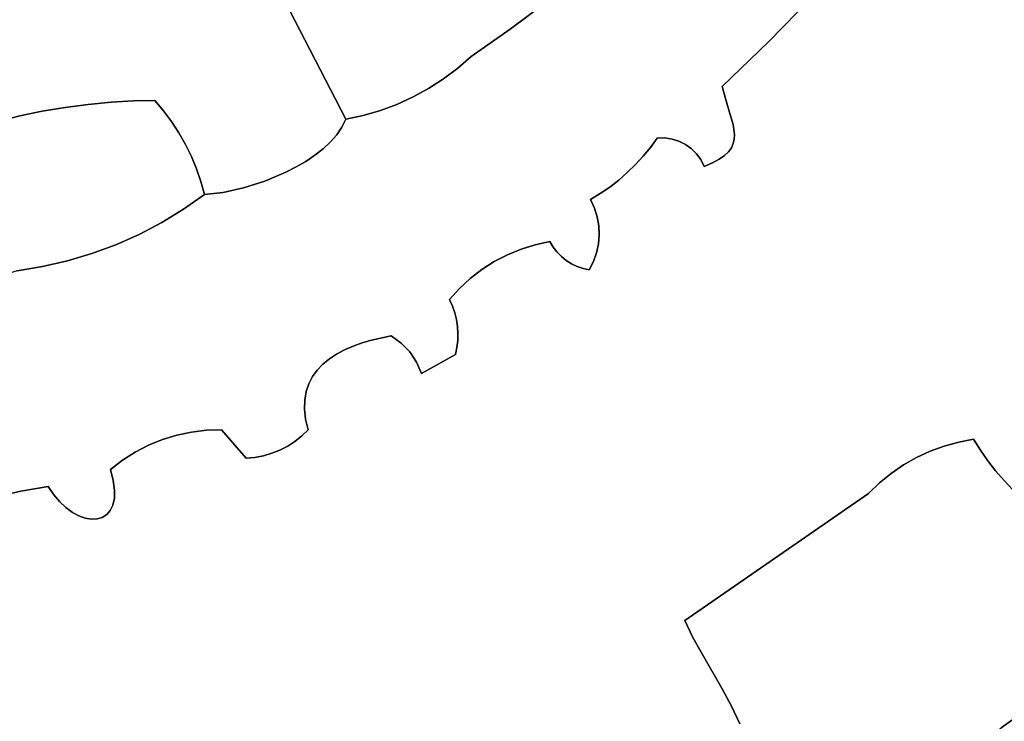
# Model space of a CAD drawing. Header units: inches. Extents: x 37.5 to 70.3, y 17.4 to 61.6.
# Tile 50 of 89: x 55.9 to 59.3, y 36.3 to 38.8. Entities that reach past the tile are written whole.
import ezdxf

# ---------------------------------------------------------------- set-up
doc = ezdxf.new("R2010")
doc.units = ezdxf.units.IN
doc.layers.add('SURFACES_FOR_SKETCHUP', color=7, linetype='Continuous')

msp = doc.modelspace()

# ---------------------------------------------------------------- linework, layer by layer
at = {"layer": 'SURFACES_FOR_SKETCHUP'}
for points, invisible_edges in [([(58.7891, 39.0034), (60.2509, 37.8714), (59.7633, 39.3712)], 11), ([(56.1872, 39.2961), (56.1131, 39.2738), (56.2948, 38.4781)], 10), ([(56.3686, 38.4797), (56.8326, 38.7916), (56.1872, 39.2961)], 11), ([(56.2948, 38.4781), (56.3686, 38.4797), (56.1872, 39.2961)], 10), ([(56.1131, 39.2738), (56.0399, 39.2531), (56.2177, 38.4736)], 10), ([(56.2177, 38.4736), (56.2948, 38.4781), (56.1131, 39.2738)], 10), ([(55.9688, 39.2313), (55.9013, 39.2055), (56.1387, 38.4662)], 10), ([(56.0399, 39.2531), (55.9688, 39.2313), (56.1387, 38.4662)], 10), ([(56.1387, 38.4662), (56.2177, 38.4736), (56.0399, 39.2531)], 10), ([(55.8693, 39.1902), (55.6954, 39.0067), (56.1387, 38.4662)], 11), ([(55.9013, 39.2055), (55.8693, 39.1902), (56.1387, 38.4662)], 10), ([(57.1434, 39.1687), (57.1153, 39.1067), (57.5952, 38.7253)], 10), ([(57.5952, 38.7253), (57.7261, 38.8241), (57.1434, 39.1687)], 10), ([(57.9745, 39.0377), (58.4861, 38.6818), (58.0917, 39.1521)], 3), ([(58.6401, 38.8402), (58.0917, 39.1521), (58.4861, 38.6818)], 3), ([(57.1153, 39.1067), (57.0889, 39.06), (57.5952, 38.7253)], 10), ([(57.0598, 39.0151), (57.4601, 38.6319), (57.0889, 39.06)], 3), ([(57.4601, 38.6319), (57.5952, 38.7253), (57.0889, 39.06)], 10), ([(57.8526, 38.9283), (58.3272, 38.5283), (57.9745, 39.0377)], 3), ([(58.4861, 38.6818), (57.9745, 39.0377), (58.3272, 38.5283)], 3), ([(55.9023, 38.4265), (55.6954, 39.0067), (55.8279, 38.4076)], 3), ([(55.9797, 38.4426), (55.6954, 39.0067), (55.9023, 38.4265)], 3), ([(56.0589, 38.4558), (55.6954, 39.0067), (55.9797, 38.4426)], 3), ([(56.0589, 38.4558), (56.1387, 38.4662), (55.6954, 39.0067)], 10), ([(57.0598, 39.0151), (57.028, 38.9722), (57.4601, 38.6319)], 10), ([(58.6401, 38.8402), (60.1261, 37.7234), (58.7891, 39.0034)], 3), ([(60.2509, 37.8714), (58.7891, 39.0034), (60.1261, 37.7234)], 3), ([(57.028, 38.9722), (56.9936, 38.9315), (57.3648, 38.5543)], 10), ([(57.4138, 38.5913), (57.028, 38.9722), (57.3648, 38.5543)], 3), ([(57.4601, 38.6319), (57.028, 38.9722), (57.4138, 38.5913)], 3), ([(56.9936, 38.9315), (56.9568, 38.8929), (57.3134, 38.521)], 10), ([(57.3134, 38.521), (57.3648, 38.5543), (56.9936, 38.9315)], 10), ([(57.7261, 38.8241), (58.1024, 38.3497), (57.8526, 38.9283)], 3), ([(58.3272, 38.5283), (57.8526, 38.9283), (58.1024, 38.3497)], 11), ([(56.9568, 38.8929), (56.9176, 38.8566), (57.2041, 38.4662)], 10), ([(57.2597, 38.4916), (57.3134, 38.521), (56.9568, 38.8929)], 10), ([(57.2597, 38.4916), (56.9568, 38.8929), (57.2041, 38.4662)], 3), ([(56.9176, 38.8566), (56.8762, 38.8228), (57.0878, 38.4276)], 10), ([(57.0878, 38.4276), (57.1467, 38.4448), (56.9176, 38.8566)], 10), ([(57.2041, 38.4662), (56.9176, 38.8566), (57.1467, 38.4448)], 3), ([(56.8762, 38.8228), (56.8326, 38.7916), (57.0275, 38.4147)], 8), ([(57.0275, 38.4147), (57.0878, 38.4276), (56.8762, 38.8228)], 10), ([(57.5952, 38.7253), (58.1024, 38.3497), (57.7261, 38.8241)], 3), ([(58.4861, 38.6818), (58.3683, 38.3458), (58.6401, 38.8402)], 3), ([(58.6401, 38.8402), (58.3683, 38.3458), (59.1945, 37.31)], 11), ([(59.1945, 37.31), (59.9965, 37.5797), (58.6401, 38.8402)], 11), ([(60.1261, 37.7234), (58.6401, 38.8402), (59.9965, 37.5797)], 3), ([(56.3984, 38.4439), (56.8326, 38.7916), (56.3686, 38.4797)], 3), ([(56.4259, 38.4066), (56.8326, 38.7916), (56.3984, 38.4439)], 3), ([(56.4511, 38.3677), (56.8326, 38.7916), (56.4259, 38.4066)], 3), ([(56.8326, 38.7916), (56.4511, 38.3677), (56.856, 38.25)], 11), ([(56.9205, 38.2904), (56.949, 38.3127), (56.8326, 38.7916)], 10), ([(56.856, 38.25), (56.8893, 38.2695), (56.8326, 38.7916)], 10), ([(56.8326, 38.7916), (56.9745, 38.3364), (57.0275, 38.4147)], 3), ([(56.8893, 38.2695), (56.9205, 38.2904), (56.8326, 38.7916)], 10), ([(56.9745, 38.3364), (56.8326, 38.7916), (56.949, 38.3127)], 3), ([(57.4601, 38.6319), (57.8723, 38.1376), (57.5952, 38.7253)], 3), ([(57.9694, 38.2051), (57.5952, 38.7253), (57.9383, 38.1808)], 3), ([(57.906, 38.1583), (57.5952, 38.7253), (57.8723, 38.1376)], 3), ([(57.9383, 38.1808), (57.5952, 38.7253), (57.906, 38.1583)], 3), ([(58.0272, 38.2584), (57.5952, 38.7253), (57.999, 38.2309)], 3), ([(57.999, 38.2309), (57.5952, 38.7253), (57.9694, 38.2051)], 3), ([(58.0539, 38.2874), (57.5952, 38.7253), (58.0272, 38.2584)], 3), ([(58.1024, 38.3497), (57.5952, 38.7253), (58.079, 38.3178)], 3), ([(58.079, 38.3178), (57.5952, 38.7253), (58.0539, 38.2874)], 3), ([(58.3272, 38.5283), (58.3399, 38.4788), (58.4861, 38.6818)], 2), ([(58.3533, 38.435), (58.4861, 38.6818), (58.3399, 38.4788)], 3), ([(58.4861, 38.6818), (58.3533, 38.435), (58.3641, 38.3962)], 9), ([(58.4861, 38.6818), (58.3641, 38.3962), (58.369, 38.3617)], 9), ([(58.4861, 38.6818), (58.369, 38.3617), (58.3683, 38.3458)], 9), ([(57.4138, 38.5913), (57.8723, 38.1376), (57.4601, 38.6319)], 3), ([(57.3648, 38.5543), (57.8723, 38.1376), (57.4138, 38.5913)], 3), ([(57.3134, 38.521), (57.6323, 37.9662), (57.3648, 38.5543)], 3), ([(57.8723, 38.1376), (57.3648, 38.5543), (57.681, 37.9814)], 11), ([(57.681, 37.9814), (57.3648, 38.5543), (57.6323, 37.9662)], 3), ([(57.2597, 38.4916), (57.5852, 37.9468), (57.3134, 38.521)], 3), ([(57.6323, 37.9662), (57.3134, 38.521), (57.5852, 37.9468)], 3), ([(58.1283, 38.3501), (58.3272, 38.5283), (58.1024, 38.3497)], 3), ([(58.1535, 38.3465), (58.3272, 38.5283), (58.1283, 38.3501)], 3), ([(58.3272, 38.5283), (58.1535, 38.3465), (58.3399, 38.4788)], 3), ([(56.2948, 38.4781), (56.2177, 38.4736), (56.4511, 38.3677)], 10), ([(56.3686, 38.4797), (56.2948, 38.4781), (56.3984, 38.4439)], 2), ([(56.4511, 38.3677), (56.4259, 38.4066), (56.2948, 38.4781)], 10), ([(56.3984, 38.4439), (56.2948, 38.4781), (56.4259, 38.4066)], 3), ([(57.2041, 38.4662), (57.5401, 37.9234), (57.2597, 38.4916)], 3), ([(57.5852, 37.9468), (57.2597, 38.4916), (57.5401, 37.9234)], 3), ([(58.1774, 38.339), (58.3399, 38.4788), (58.1535, 38.3465)], 3), ([(58.1998, 38.3279), (58.3399, 38.4788), (58.1774, 38.339)], 3), ([(58.3399, 38.4788), (58.1998, 38.3279), (58.3533, 38.435)], 3), ([(55.9023, 38.4265), (56.0668, 37.9259), (55.9797, 38.4426)], 3), ([(55.9797, 38.4426), (56.1512, 37.9511), (56.0589, 38.4558)], 3), ([(56.1512, 37.9511), (55.9797, 38.4426), (56.0668, 37.9259)], 3), ([(56.0589, 38.4558), (56.2337, 37.9817), (56.1387, 38.4662)], 3), ([(56.2337, 37.9817), (56.0589, 38.4558), (56.1512, 37.9511)], 3), ([(56.1387, 38.4662), (56.3141, 38.0174), (56.2177, 38.4736)], 3), ([(56.3141, 38.0174), (56.1387, 38.4662), (56.2337, 37.9817)], 3), ([(56.3922, 38.0582), (56.2177, 38.4736), (56.3141, 38.0174)], 3), ([(56.2177, 38.4736), (56.3922, 38.0582), (56.4511, 38.3677)], 11), ([(56.9745, 38.3364), (57.1467, 38.4448), (56.9964, 38.3614)], 3), ([(56.9745, 38.3364), (57.457, 37.865), (57.1467, 38.4448)], 11), ([(57.0878, 38.4276), (56.9964, 38.3614), (57.1467, 38.4448)], 3), ([(57.1467, 38.4448), (57.4973, 37.8961), (57.2041, 38.4662)], 3), ([(57.4973, 37.8961), (57.1467, 38.4448), (57.457, 37.865)], 3), ([(57.5401, 37.9234), (57.2041, 38.4662), (57.4973, 37.8961)], 3), ([(55.8279, 38.4076), (55.9808, 37.9061), (55.9023, 38.4265)], 3), ([(55.8934, 37.8918), (55.9808, 37.9061), (55.8279, 38.4076)], 10), ([(55.9808, 37.9061), (56.0668, 37.9259), (55.9023, 38.4265)], 10), ([(56.9745, 38.3364), (56.9964, 38.3614), (57.0275, 38.4147)], 10), ([(57.0878, 38.4276), (57.0142, 38.3875), (56.9964, 38.3614)], 9), ([(57.0142, 38.3875), (57.0275, 38.4147), (56.9964, 38.3614)], 2), ([(57.0878, 38.4276), (57.0275, 38.4147), (57.0142, 38.3875)], 8), ([(58.2202, 38.3134), (58.3533, 38.435), (58.1998, 38.3279)], 3), ([(58.3533, 38.435), (58.2202, 38.3134), (58.3641, 38.3962)], 3), ([(58.3641, 38.3962), (58.2202, 38.3134), (58.369, 38.3617)], 3), ([(56.4739, 38.3275), (56.4511, 38.3677), (56.3922, 38.0582)], 10), ([(56.4739, 38.3275), (56.821, 38.2321), (56.4511, 38.3677)], 3), ([(56.856, 38.25), (56.4511, 38.3677), (56.821, 38.2321)], 3), ([(58.1283, 38.3501), (58.1024, 38.3497), (58.079, 38.3178)], 8), ([(58.1283, 38.3501), (58.079, 38.3178), (58.1535, 38.3465)], 3), ([(58.1535, 38.3465), (58.079, 38.3178), (58.1774, 38.339)], 3), ([(58.1774, 38.339), (58.079, 38.3178), (58.1998, 38.3279)], 3), ([(58.2381, 38.2958), (58.369, 38.3617), (58.2202, 38.3134)], 3), ([(58.369, 38.3617), (58.2381, 38.2958), (58.3683, 38.3458)], 3), ([(58.3683, 38.3458), (58.2381, 38.2958), (58.3583, 38.3164)], 11), ([(58.3583, 38.3164), (58.3648, 38.3307), (58.3683, 38.3458)], 8), ([(58.3648, 38.3307), (59.1945, 37.31), (58.3683, 38.3458)], 3), ([(56.4739, 38.3275), (56.3922, 38.0582), (56.4943, 38.286)], 3), ([(56.4943, 38.286), (56.7481, 38.2014), (56.4739, 38.3275)], 3), ([(56.821, 38.2321), (56.4739, 38.3275), (56.7481, 38.2014)], 3), ([(56.9205, 38.2904), (57.3849, 37.7923), (56.949, 38.3127)], 3), ([(56.949, 38.3127), (57.4195, 37.8304), (56.9745, 38.3364)], 3), ([(57.4195, 37.8304), (56.949, 38.3127), (57.3849, 37.7923)], 3), ([(57.457, 37.865), (56.9745, 38.3364), (57.4195, 37.8304)], 3), ([(58.1998, 38.3279), (58.0539, 38.2874), (58.2202, 38.3134)], 3), ([(58.0539, 38.2874), (58.1998, 38.3279), (58.079, 38.3178)], 3), ([(58.2202, 38.3134), (58.0539, 38.2874), (58.2381, 38.2958)], 3), ([(58.3483, 38.3027), (58.3583, 38.3164), (58.2381, 38.2958)], 10), ([(58.3483, 38.3027), (59.093, 37.2867), (58.3583, 38.3164)], 3), ([(58.3583, 38.3164), (59.1431, 37.3004), (58.3648, 38.3307)], 3), ([(59.1431, 37.3004), (58.3583, 38.3164), (59.093, 37.2867)], 3), ([(59.1431, 37.3004), (59.1945, 37.31), (58.3648, 38.3307)], 10), ([(56.4676, 38.104), (56.4943, 38.286), (56.3922, 38.0582)], 3), ([(56.5121, 38.2432), (56.4943, 38.286), (56.4676, 38.104)], 10), ([(56.7481, 38.2014), (56.4943, 38.286), (56.6744, 38.1778)], 3), ([(56.5121, 38.2432), (56.6744, 38.1778), (56.4943, 38.286)], 3), ([(56.8893, 38.2695), (57.1845, 37.6674), (56.9205, 38.2904)], 3), ([(57.3849, 37.7923), (56.9205, 38.2904), (57.1845, 37.6674)], 11), ([(58.0272, 38.2584), (58.265, 38.2522), (58.0539, 38.2874)], 3), ([(58.2381, 38.2958), (58.0539, 38.2874), (58.2532, 38.2753)], 3), ([(58.2532, 38.2753), (58.0539, 38.2874), (58.265, 38.2522)], 3), ([(58.3344, 38.2895), (58.3483, 38.3027), (58.2381, 38.2958)], 10), ([(58.2532, 38.2753), (58.3161, 38.2767), (58.2381, 38.2958)], 3), ([(58.3344, 38.2895), (58.2381, 38.2958), (58.3161, 38.2767)], 3), ([(58.2931, 38.2643), (58.3161, 38.2767), (58.2532, 38.2753)], 10), ([(58.2532, 38.2753), (58.265, 38.2522), (58.2931, 38.2643)], 8), ([(58.2931, 38.2643), (58.9524, 37.2216), (58.3161, 38.2767)], 3), ([(58.3161, 38.2767), (58.9973, 37.2472), (58.3344, 38.2895)], 3), ([(58.9973, 37.2472), (58.3161, 38.2767), (58.9524, 37.2216)], 3), ([(58.3344, 38.2895), (59.0443, 37.2689), (58.3483, 38.3027)], 3), ([(59.0443, 37.2689), (58.3344, 38.2895), (58.9973, 37.2472)], 3), ([(59.093, 37.2867), (58.3483, 38.3027), (59.0443, 37.2689)], 3), ([(56.5275, 38.1995), (56.5121, 38.2432), (56.4676, 38.104)], 10), ([(56.6038, 38.162), (56.6744, 38.1778), (56.5121, 38.2432)], 10), ([(56.5121, 38.2432), (56.5275, 38.1995), (56.6038, 38.162)], 10), ([(56.856, 38.25), (56.821, 38.2321), (57.0836, 37.6431)], 10), ([(56.856, 38.25), (57.1162, 37.6526), (56.8893, 38.2695)], 3), ([(57.0836, 37.6431), (57.1162, 37.6526), (56.856, 38.25)], 10), ([(57.1845, 37.6674), (56.8893, 38.2695), (57.1162, 37.6526)], 3), ([(58.265, 38.2522), (57.8931, 37.9535), (57.8825, 37.9235)], 9), ([(57.8825, 37.9235), (58.8692, 37.1595), (58.265, 38.2522)], 11), ([(57.8931, 37.9535), (58.265, 38.2522), (57.8997, 37.9843)], 3), ([(57.8997, 37.9843), (58.265, 38.2522), (57.9023, 38.0156)], 3), ([(58.265, 38.2522), (57.999, 38.2309), (57.9023, 38.0156)], 11), ([(57.999, 38.2309), (58.265, 38.2522), (58.0272, 38.2584)], 3), ([(58.265, 38.2522), (58.9096, 37.1923), (58.2931, 38.2643)], 3), ([(58.9096, 37.1923), (58.265, 38.2522), (58.8692, 37.1595)], 3), ([(58.9524, 37.2216), (58.2931, 38.2643), (58.9096, 37.1923)], 3), ([(56.821, 38.2321), (56.7481, 38.2014), (57.0525, 37.6319)], 10), ([(57.0525, 37.6319), (57.0836, 37.6431), (56.821, 38.2321)], 10), ([(57.9383, 38.1808), (57.9009, 38.047), (57.9694, 38.2051)], 3), ([(57.9023, 38.0156), (57.9694, 38.2051), (57.9009, 38.047)], 3), ([(57.9694, 38.2051), (57.9023, 38.0156), (57.999, 38.2309)], 3), ([(56.5402, 38.1547), (56.5275, 38.1995), (56.4676, 38.104)], 2), ([(56.5275, 38.1995), (56.5402, 38.1547), (56.6038, 38.162)], 8), ([(56.6744, 38.1778), (56.6038, 38.162), (56.9485, 37.5695)], 10), ([(56.7481, 38.2014), (56.6744, 38.1778), (56.9958, 37.6044)], 10), ([(56.9708, 37.5879), (56.9958, 37.6044), (56.6744, 38.1778)], 10), ([(56.9485, 37.5695), (56.9708, 37.5879), (56.6744, 38.1778)], 10), ([(57.0232, 37.619), (57.0525, 37.6319), (56.7481, 38.2014)], 10), ([(56.9958, 37.6044), (57.0232, 37.619), (56.7481, 38.2014)], 10), ([(57.906, 38.1583), (57.8954, 38.078), (57.9383, 38.1808)], 3), ([(57.9009, 38.047), (57.9383, 38.1808), (57.8954, 38.078)], 3), ([(56.6038, 38.162), (56.5402, 38.1547), (56.4676, 38.104)], 8), ([(56.6038, 38.162), (56.4676, 38.104), (56.929, 37.5491)], 11), ([(56.929, 37.5491), (56.9485, 37.5695), (56.6038, 38.162)], 10), ([(57.681, 37.9814), (57.7313, 37.9923), (57.8723, 38.1376)], 10), ([(57.8723, 38.1376), (57.7313, 37.9923), (57.8859, 38.1084)], 3), ([(57.906, 38.1583), (57.8723, 38.1376), (57.8859, 38.1084)], 8), ([(57.906, 38.1583), (57.8859, 38.1084), (57.8954, 38.078)], 9), ([(56.4676, 38.104), (56.3922, 38.0582), (56.929, 37.5491)], 10), ([(57.8859, 38.1084), (57.7313, 37.9923), (57.8954, 38.078)], 3), ([(57.9009, 38.047), (57.8954, 38.078), (57.7313, 37.9923)], 10), ([(56.3922, 38.0582), (56.3141, 38.0174), (56.5464, 37.3411)], 10), ([(56.5464, 37.3411), (56.5988, 37.3425), (56.3922, 38.0582)], 10), ([(56.5988, 37.3425), (56.9126, 37.5266), (56.3922, 38.0582)], 11), ([(56.9126, 37.5266), (56.929, 37.5491), (56.3922, 38.0582)], 10), ([(57.7313, 37.9923), (57.7428, 37.9736), (57.9009, 38.047)], 10), ([(57.9023, 38.0156), (57.9009, 38.047), (57.7428, 37.9736)], 10), ([(56.3141, 38.0174), (56.2337, 37.9817), (56.4947, 37.3351)], 10), ([(56.4947, 37.3351), (56.5464, 37.3411), (56.3141, 38.0174)], 10), ([(57.7428, 37.9736), (57.7563, 37.9566), (57.9023, 38.0156)], 10), ([(57.9023, 38.0156), (57.7563, 37.9566), (57.8997, 37.9843)], 3), ([(56.1512, 37.9511), (56.3945, 37.3093), (56.2337, 37.9817)], 3), ([(56.444, 37.3244), (56.4947, 37.3351), (56.2337, 37.9817)], 10), ([(56.444, 37.3244), (56.2337, 37.9817), (56.3945, 37.3093)], 3), ([(57.5852, 37.9468), (57.7883, 37.9278), (57.6323, 37.9662)], 3), ([(57.6323, 37.9662), (57.7563, 37.9566), (57.681, 37.9814)], 3), ([(57.7563, 37.9566), (57.6323, 37.9662), (57.7715, 37.9412)], 3), ([(57.7715, 37.9412), (57.6323, 37.9662), (57.7883, 37.9278)], 3), ([(57.7428, 37.9736), (57.7313, 37.9923), (57.681, 37.9814)], 8), ([(57.7428, 37.9736), (57.681, 37.9814), (57.7563, 37.9566)], 3), ([(57.7715, 37.9412), (57.8997, 37.9843), (57.7563, 37.9566)], 3), ([(57.7883, 37.9278), (57.8997, 37.9843), (57.7715, 37.9412)], 3), ([(57.8997, 37.9843), (57.7883, 37.9278), (57.8931, 37.9535)], 3), ([(56.0668, 37.9259), (56.3466, 37.2897), (56.1512, 37.9511)], 3), ([(56.3945, 37.3093), (56.1512, 37.9511), (56.3466, 37.2897)], 3), ([(57.5401, 37.9234), (57.7883, 37.9278), (57.5852, 37.9468)], 3), ([(57.8065, 37.9163), (57.8931, 37.9535), (57.7883, 37.9278)], 3), ([(57.8065, 37.9163), (57.826, 37.9069), (57.8931, 37.9535)], 10), ([(57.8825, 37.9235), (57.8931, 37.9535), (57.826, 37.9069)], 10), ([(55.8934, 37.8918), (56.0001, 37.1475), (55.9808, 37.9061)], 3), ([(55.9808, 37.9061), (56.3005, 37.2659), (56.0668, 37.9259)], 3), ([(56.0001, 37.1475), (56.2567, 37.2379), (55.9808, 37.9061)], 11), ([(56.3005, 37.2659), (55.9808, 37.9061), (56.2567, 37.2379)], 3), ([(56.3466, 37.2897), (56.0668, 37.9259), (56.3005, 37.2659)], 3), ([(57.4058, 37.6024), (57.8465, 37.8997), (57.411, 37.6264)], 3), ([(57.8679, 37.8948), (57.8465, 37.8997), (57.4058, 37.6024)], 10), ([(57.411, 37.6264), (57.8465, 37.8997), (57.4139, 37.6507)], 3), ([(57.4146, 37.6751), (57.5401, 37.9234), (57.413, 37.6993)], 3), ([(57.4973, 37.8961), (57.413, 37.6993), (57.5401, 37.9234)], 3), ([(57.4139, 37.6507), (57.826, 37.9069), (57.4146, 37.6751)], 3), ([(57.826, 37.9069), (57.4139, 37.6507), (57.8465, 37.8997)], 3), ([(57.4146, 37.6751), (57.8065, 37.9163), (57.5401, 37.9234)], 11), ([(57.8065, 37.9163), (57.4146, 37.6751), (57.826, 37.9069)], 3), ([(57.7883, 37.9278), (57.5401, 37.9234), (57.8065, 37.9163)], 3), ([(57.8465, 37.8997), (57.8825, 37.9235), (57.826, 37.9069)], 3), ([(57.8679, 37.8948), (57.8825, 37.9235), (57.8465, 37.8997)], 2), ([(57.8679, 37.8948), (58.8692, 37.1595), (57.8825, 37.9235)], 3), ([(55.7293, 37.8432), (55.9056, 37.1313), (55.8116, 37.8665)], 3), ([(55.8934, 37.8918), (55.8116, 37.8665), (56.0001, 37.1475)], 10), ([(55.9056, 37.1313), (56.0001, 37.1475), (55.8116, 37.8665)], 10), ([(57.4195, 37.8304), (57.4033, 37.7469), (57.457, 37.865)], 3), ([(57.4093, 37.7233), (57.457, 37.865), (57.4033, 37.7469)], 3), ([(57.4058, 37.6024), (58.1972, 36.6845), (57.8679, 37.8948)], 11), ([(57.413, 37.6993), (57.4973, 37.8961), (57.4093, 37.7233)], 3), ([(57.457, 37.865), (57.4093, 37.7233), (57.4973, 37.8961)], 3), ([(58.8692, 37.1595), (57.8679, 37.8948), (58.8316, 37.1232)], 3), ([(58.8316, 37.1232), (57.8679, 37.8948), (58.1972, 36.6845)], 3), ([(55.6466, 37.822), (55.9056, 37.1313), (55.7293, 37.8432)], 3), ([(57.4195, 37.8304), (57.3849, 37.7923), (57.3952, 37.77)], 8), ([(57.4195, 37.8304), (57.3952, 37.77), (57.4033, 37.7469)], 9), ([(55.9056, 37.1313), (55.6466, 37.822), (55.8123, 37.1095)], 3), ([(57.219, 37.6423), (57.3849, 37.7923), (57.1845, 37.6674)], 3), ([(57.3849, 37.7923), (57.219, 37.6423), (57.3952, 37.77)], 3), ([(57.3952, 37.77), (57.219, 37.6423), (57.4033, 37.7469)], 3), ([(57.4093, 37.7233), (57.4033, 37.7469), (57.219, 37.6423)], 10), ([(57.219, 37.6423), (57.2482, 37.6117), (57.4093, 37.7233)], 10), ([(57.413, 37.6993), (57.4093, 37.7233), (57.2482, 37.6117)], 10), ([(57.413, 37.6993), (57.2482, 37.6117), (57.4146, 37.6751)], 3), ([(57.219, 37.6423), (57.1845, 37.6674), (57.1162, 37.6526)], 8), ([(57.4146, 37.6751), (57.2482, 37.6117), (57.4139, 37.6507)], 3), ([(57.0232, 37.619), (57.2887, 37.5374), (57.0525, 37.6319)], 3), ([(57.0525, 37.6319), (57.2887, 37.5374), (57.0836, 37.6431)], 3), ([(57.0836, 37.6431), (57.2717, 37.5765), (57.1162, 37.6526)], 3), ([(57.2717, 37.5765), (57.0836, 37.6431), (57.2887, 37.5374)], 3), ([(57.219, 37.6423), (57.1162, 37.6526), (57.2482, 37.6117)], 3), ([(57.2482, 37.6117), (57.1162, 37.6526), (57.2717, 37.5765)], 3), ([(57.411, 37.6264), (57.4139, 37.6507), (57.2482, 37.6117)], 10), ([(57.2482, 37.6117), (57.2717, 37.5765), (57.411, 37.6264)], 10), ([(57.4058, 37.6024), (57.411, 37.6264), (57.2717, 37.5765)], 10), ([(56.9958, 37.6044), (56.9708, 37.5879), (56.8888, 37.3798)], 10), ([(56.9958, 37.6044), (56.8888, 37.3798), (57.2887, 37.5374)], 11), ([(57.0232, 37.619), (56.9958, 37.6044), (57.2887, 37.5374)], 10), ([(57.2717, 37.5765), (57.2887, 37.5374), (57.4058, 37.6024)], 8), ([(57.2887, 37.5374), (58.1972, 36.6845), (57.4058, 37.6024)], 3), ([(56.9485, 37.5695), (56.8849, 37.414), (56.9708, 37.5879)], 3), ([(56.8888, 37.3798), (56.9708, 37.5879), (56.8849, 37.414)], 3), ([(56.8849, 37.414), (56.9485, 37.5695), (56.8856, 37.4457)], 3), ([(56.9485, 37.5695), (56.929, 37.5491), (56.8856, 37.4457)], 10), ([(59.9965, 37.5797), (59.1945, 37.31), (59.8622, 37.4404)], 3), ([(56.5988, 37.3425), (56.8998, 37.5019), (56.9126, 37.5266)], 9), ([(56.8757, 37.3218), (57.2887, 37.5374), (56.8976, 37.343)], 3), ([(57.2887, 37.5374), (56.8757, 37.3218), (58.1972, 36.6845)], 11), ([(56.929, 37.5491), (56.9126, 37.5266), (56.8856, 37.4457)], 10), ([(56.8907, 37.475), (56.8856, 37.4457), (56.9126, 37.5266)], 10), ([(56.8976, 37.343), (57.2887, 37.5374), (56.8888, 37.3798)], 3), ([(56.9126, 37.5266), (56.8998, 37.5019), (56.8907, 37.475)], 8), ([(56.5988, 37.3425), (56.8907, 37.475), (56.8998, 37.5019)], 9), ([(56.5988, 37.3425), (56.8856, 37.4457), (56.8907, 37.475)], 9), ([(56.8856, 37.4457), (56.5988, 37.3425), (56.8849, 37.414)], 3), ([(59.8622, 37.4404), (59.1945, 37.31), (59.7232, 37.3056)], 3), ([(56.5988, 37.3425), (56.8002, 37.2728), (56.8849, 37.414)], 11), ([(56.8002, 37.2728), (56.8268, 37.2866), (56.8849, 37.414)], 10), ([(56.8888, 37.3798), (56.8849, 37.414), (56.8268, 37.2866)], 10), ([(56.8268, 37.2866), (56.8521, 37.303), (56.8888, 37.3798)], 10), ([(56.8757, 37.3218), (56.8888, 37.3798), (56.8521, 37.303)], 3), ([(56.8757, 37.3218), (56.8976, 37.343), (56.8888, 37.3798)], 8), ([(56.444, 37.3244), (56.3945, 37.3093), (56.6834, 37.245)], 10), ([(56.444, 37.3244), (56.6834, 37.245), (56.4947, 37.3351)], 3), ([(56.5464, 37.3411), (56.4947, 37.3351), (56.6834, 37.245)], 10), ([(56.6834, 37.245), (56.5988, 37.3425), (56.5464, 37.3411)], 8), ([(56.7723, 37.2617), (56.8002, 37.2728), (56.5988, 37.3425)], 10), ([(56.7137, 37.2477), (56.7434, 37.2533), (56.5988, 37.3425)], 10), ([(56.5988, 37.3425), (56.6834, 37.245), (56.7137, 37.2477)], 8), ([(56.7723, 37.2617), (56.5988, 37.3425), (56.7434, 37.2533)], 3), ([(56.8521, 37.303), (58.1972, 36.6845), (56.8757, 37.3218)], 3), ([(56.3945, 37.3093), (56.3466, 37.2897), (56.2285, 37.1068)], 10), ([(56.6834, 37.245), (56.3945, 37.3093), (56.2285, 37.1068)], 11), ([(56.2292, 37.135), (56.2285, 37.1068), (56.3466, 37.2897)], 10), ([(56.3466, 37.2897), (56.3005, 37.2659), (56.2292, 37.135)], 10), ([(56.8002, 37.2728), (57.587, 35.7558), (56.8268, 37.2866)], 3), ([(56.8268, 37.2866), (57.7568, 35.8385), (56.8521, 37.303)], 3), ([(57.7568, 35.8385), (56.8268, 37.2866), (57.587, 35.7558)], 3), ([(58.1972, 36.6845), (56.8521, 37.303), (57.7568, 35.8385)], 11), ([(59.0443, 37.2689), (59.2433, 37.2359), (59.093, 37.2867)], 3), ([(59.093, 37.2867), (59.2433, 37.2359), (59.1431, 37.3004)], 3), ([(59.1945, 37.31), (59.1431, 37.3004), (59.218, 37.2722)], 2), ([(59.218, 37.2722), (59.1431, 37.3004), (59.2433, 37.2359)], 3), ([(59.7232, 37.3056), (59.1945, 37.31), (59.5797, 37.1754)], 3), ([(59.218, 37.2722), (59.5797, 37.1754), (59.1945, 37.31)], 3), ([(56.2567, 37.2379), (56.2292, 37.135), (56.3005, 37.2659)], 3), ([(56.7723, 37.2617), (56.5349, 35.9128), (56.8002, 37.2728)], 3), ([(57.587, 35.7558), (56.8002, 37.2728), (56.5349, 35.9128)], 11), ([(56.7723, 37.2617), (56.7434, 37.2533), (56.5349, 35.9128)], 10), ([(56.7434, 37.2533), (56.7137, 37.2477), (56.5349, 35.9128)], 10), ([(58.9973, 37.2472), (59.2705, 37.2009), (59.0443, 37.2689)], 3), ([(59.2433, 37.2359), (59.0443, 37.2689), (59.2705, 37.2009)], 3), ([(59.2433, 37.2359), (59.5797, 37.1754), (59.218, 37.2722)], 3), ([(56.0001, 37.1475), (56.2153, 37.2058), (56.2567, 37.2379)], 9), ([(56.6834, 37.245), (56.2144, 37.0645), (56.202, 37.0502)], 9), ([(56.202, 37.0502), (56.5349, 35.9128), (56.6834, 37.245)], 11), ([(56.6834, 37.245), (56.2234, 37.0833), (56.2144, 37.0645)], 9), ([(56.2567, 37.2379), (56.2153, 37.2058), (56.2249, 37.168)], 8), ([(56.6834, 37.245), (56.2285, 37.1068), (56.2234, 37.0833)], 9), ([(56.2567, 37.2379), (56.2249, 37.168), (56.2292, 37.135)], 9), ([(56.7137, 37.2477), (56.6834, 37.245), (56.5349, 35.9128)], 10), ([(58.9096, 37.1923), (59.2995, 37.1675), (58.9524, 37.2216)], 3), ([(58.9524, 37.2216), (59.2995, 37.1675), (58.9973, 37.2472)], 3), ([(59.2705, 37.2009), (58.9973, 37.2472), (59.2995, 37.1675)], 3), ([(59.2705, 37.2009), (59.5797, 37.1754), (59.2433, 37.2359)], 3), ([(56.0001, 37.1475), (56.0192, 37.119), (56.2153, 37.2058)], 10), ([(56.0192, 37.119), (56.0398, 37.0946), (56.2153, 37.2058)], 10), ([(56.2249, 37.168), (56.2153, 37.2058), (56.0398, 37.0946)], 10), ([(58.8692, 37.1595), (59.3302, 37.1356), (58.9096, 37.1923)], 3), ([(59.2995, 37.1675), (58.9096, 37.1923), (59.3302, 37.1356)], 3), ([(59.2995, 37.1675), (59.5797, 37.1754), (59.2705, 37.2009)], 3), ([(56.0398, 37.0946), (56.0615, 37.0742), (56.2249, 37.168)], 10), ([(56.0838, 37.0579), (56.2249, 37.168), (56.0615, 37.0742)], 3), ([(56.2249, 37.168), (56.0838, 37.0579), (56.2292, 37.135)], 3), ([(58.8316, 37.1232), (59.3302, 37.1356), (58.8692, 37.1595)], 3), ([(59.3302, 37.1356), (59.5797, 37.1754), (59.2995, 37.1675)], 3), ([(55.8123, 37.1095), (56.0615, 37.0742), (55.9056, 37.1313)], 3), ([(56.0192, 37.119), (56.0001, 37.1475), (55.9056, 37.1313)], 8), ([(56.0192, 37.119), (55.9056, 37.1313), (56.0398, 37.0946)], 3), ([(56.0398, 37.0946), (55.9056, 37.1313), (56.0615, 37.0742)], 3), ([(56.1062, 37.0458), (56.2292, 37.135), (56.0838, 37.0579)], 3), ([(56.2292, 37.135), (56.1062, 37.0458), (56.2285, 37.1068)], 3), ([(58.8316, 37.1232), (58.1972, 36.6845), (58.2257, 36.6262)], 8), ([(58.2257, 36.6262), (58.2582, 36.5676), (58.8316, 37.1232)], 10), ([(58.3269, 36.4491), (58.8316, 37.1232), (58.2582, 36.5676)], 3), ([(58.8316, 37.1232), (58.3269, 36.4491), (58.3592, 36.3891)], 9), ([(58.8316, 37.1232), (58.3592, 36.3891), (59.1749, 36.2195)], 11), ([(59.3302, 37.1356), (58.8316, 37.1232), (59.3625, 37.1054)], 3), ([(59.2896, 36.3139), (59.3708, 36.3712), (58.8316, 37.1232)], 10), ([(59.4684, 36.9625), (58.8316, 37.1232), (59.3708, 36.3712)], 11), ([(59.3625, 37.1054), (58.8316, 37.1232), (59.4684, 36.9625)], 11), ([(59.1749, 36.2195), (59.2119, 36.2525), (58.8316, 37.1232)], 10), ([(59.2119, 36.2525), (59.2896, 36.3139), (58.8316, 37.1232)], 10), ([(55.8123, 37.1095), (55.6246, 36.9233), (56.0615, 37.0742)], 11), ([(56.1282, 37.038), (56.2285, 37.1068), (56.1062, 37.0458)], 3), ([(56.1282, 37.038), (56.1493, 37.0345), (56.2285, 37.1068)], 10), ([(56.2285, 37.1068), (56.1493, 37.0345), (56.2234, 37.0833)], 3), ([(56.1689, 37.0353), (56.2234, 37.0833), (56.1493, 37.0345)], 3), ([(56.2234, 37.0833), (56.1689, 37.0353), (56.2144, 37.0645)], 3), ([(56.1062, 37.0458), (56.0838, 37.0579), (55.6156, 36.8995)], 10), ([(55.6246, 36.9233), (55.6156, 36.8995), (56.0838, 37.0579)], 10), ([(56.0838, 37.0579), (56.0615, 37.0742), (55.6246, 36.9233)], 10), ([(56.1689, 37.0353), (56.1867, 37.0405), (56.2144, 37.0645)], 10), ([(56.202, 37.0502), (56.2144, 37.0645), (56.1867, 37.0405)], 2), ([(56.1867, 37.0405), (56.5349, 35.9128), (56.202, 37.0502)], 3), ([(56.1282, 37.038), (56.1062, 37.0458), (55.5902, 36.8551)], 10), ([(55.6042, 36.8767), (55.5902, 36.8551), (56.1062, 37.0458)], 10), ([(55.5902, 36.8551), (56.1205, 35.8482), (56.1282, 37.038)], 11), ([(55.6156, 36.8995), (55.6042, 36.8767), (56.1062, 37.0458)], 10), ([(56.1282, 37.038), (56.1205, 35.8482), (56.1493, 37.0345)], 3), ([(56.2027, 35.8652), (56.1493, 37.0345), (56.1205, 35.8482)], 3), ([(56.1493, 37.0345), (56.2853, 35.8802), (56.1689, 37.0353)], 3), ([(56.2853, 35.8802), (56.1493, 37.0345), (56.2027, 35.8652)], 3), ([(56.1689, 37.0353), (56.4514, 35.904), (56.1867, 37.0405)], 3), ([(56.4514, 35.904), (56.1689, 37.0353), (56.3682, 35.8931)], 3), ([(56.3682, 35.8931), (56.1689, 37.0353), (56.2853, 35.8802)], 3), ([(56.5349, 35.9128), (56.1867, 37.0405), (56.4514, 35.904)], 3), ([(56.0388, 35.8291), (55.5902, 36.8551), (55.9576, 35.808)], 3), ([(55.9576, 35.808), (55.5902, 36.8551), (55.8179, 35.7835)], 11), ([(56.1205, 35.8482), (55.5902, 36.8551), (56.0388, 35.8291)], 3), ([(57.7568, 35.8385), (57.9241, 35.9267), (58.1972, 36.6845)], 10), ([(58.1972, 36.6845), (57.9241, 35.9267), (58.2257, 36.6262)], 3), ([(57.9241, 35.9267), (58.0886, 36.0201), (58.2257, 36.6262)], 10), ([(58.1263, 36.0504), (58.2257, 36.6262), (58.0886, 36.0201)], 3), ([(58.2257, 36.6262), (58.1263, 36.0504), (58.2582, 36.5676)], 3), ([(58.1654, 36.0787), (58.2582, 36.5676), (58.1263, 36.0504)], 3), ([(58.2058, 36.105), (58.2582, 36.5676), (58.1654, 36.0787)], 3), ([(58.2582, 36.5676), (58.2058, 36.105), (58.3269, 36.4491)], 3), ([(58.2475, 36.1293), (58.3269, 36.4491), (58.2058, 36.105)], 3), ([(58.3269, 36.4491), (58.2475, 36.1293), (58.3592, 36.3891)], 3), ([(58.2902, 36.1515), (58.3592, 36.3891), (58.2475, 36.1293)], 3), ([(58.3592, 36.3891), (58.2902, 36.1515), (58.3876, 36.3285)], 3), ([(58.3876, 36.3285), (59.1749, 36.2195), (58.3592, 36.3891)], 3), ([(59.3708, 36.3712), (59.2896, 36.3139), (59.371, 36.1373)], 10)]:
    msp.add_3dface(points, dxfattribs=dict(at, invisible_edges=invisible_edges))

doc.saveas('drawing.dxf')
